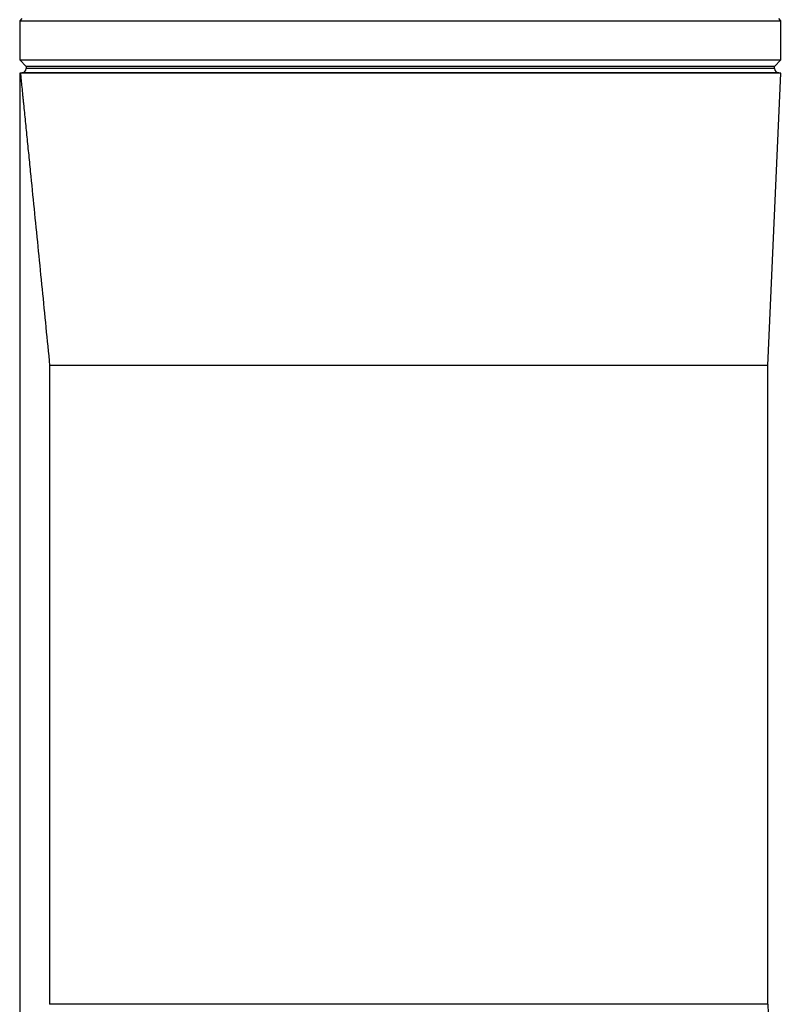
# Model space of a CAD drawing. Header units: millimetres. Extents: x 51 to 3958, y 1087 to 2585.
# Tile 8 of 12: x 1830 to 2185, y 1686 to 2138. Entities that reach past the tile are written whole.
import ezdxf

# ---------------------------------------------------------------- set-up
doc = ezdxf.new("R2010")
doc.units = ezdxf.units.MM

msp = doc.modelspace()

# ---------------------------------------------------------------- linework, layer by layer
at = {"color": 7, "linetype": 'Continuous', "lineweight": 25}
for p, q in [((1830.55, 2138.82), (1829.55, 2137.82)), ((1829.55, 2137.82), (1829.55, 2119.82)), ((1829.55, 2137.82), (2179.55, 2137.82)), ((2179.55, 2137.82), (2178.55, 2138.82)), ((2179.55, 2119.82), (2179.55, 2137.82)), ((1829.55, 2119.82), (1832.55, 2116.82)), ((1829.55, 2119.82), (2179.55, 2119.82)), ((2176.55, 2116.82), (2179.55, 2119.82)), ((1830.59, 2113.84), (1829.55, 2113.82)), ((1829.55, 2113.82), (1829.55, 1637.15)), ((1829.55, 2113.82), (1829.86, 2113.82)), ((2179.42, 2113.82), (1829.86, 2113.82)), ((1832.55, 2116.82), (1832.55, 2115.84)), ((2176.55, 2116.82), (1832.55, 2116.82)), ((2173.55, 1979.4), (2179.42, 2113.82)), ((2176.55, 2115.84), (2176.55, 2116.82)), ((2179.42, 2113.82), (2178.52, 2113.84)), ((2173.55, 1979.4), (1843.31, 1979.4)), ((1843.31, 1979.4), (1843.31, 1685.77)), ((2173.55, 1685.77), (2173.55, 1979.4))]:
    msp.add_line(p, q, dxfattribs=at)
at = {"color": 1, "linetype": 'Continuous', "lineweight": 25}
for p, q in [((2178.52, 2113.84), (1830.59, 2113.84)), ((2176.55, 2115.84), (1832.55, 2115.84)), ((2173.55, 1685.77), (1843.31, 1685.77))]:
    msp.add_line(p, q, dxfattribs=at)
at = {"color": 7, "linetype": 'Continuous', "lineweight": 25}
for centre, radius, start, end in [((1830.55, 2115.84), 2, 271, 0), ((2178.55, 2115.84), 2, 180, 269), ((2373.55, 1685.77), 200, 180, 199.2653)]:
    msp.add_arc(centre, radius, start, end, dxfattribs=at)
msp.add_open_spline([(1829.86, 2113.82), (1829.91, 2113.35), (1829.96, 2112.86), (1830.06, 2111.83), (1830.12, 2111.29), (1830.28, 2109.64), (1830.4, 2108.47), (1830.65, 2106.06), (1830.78, 2104.81), (1830.97, 2102.89), (1831.04, 2102.24), (1831.17, 2100.94), (1831.24, 2100.28), (1831.57, 2096.99), (1831.84, 2094.3), (1832.39, 2088.86), (1832.67, 2086.11), (1833.23, 2080.56), (1833.51, 2077.76), (1834.08, 2072.14), (1834.37, 2069.31), (1835.22, 2060.77), (1835.8, 2055.03), (1836.95, 2043.51), (1837.53, 2037.72), (1838.69, 2026.13), (1839.27, 2020.31), (1841, 2002.83), (1842.16, 1991.13), (1843.31, 1979.4)], degree=3, knots=[0, 0, 0, 0, 0.015625, 0.015625, 0.03125, 0.03125, 0.0625, 0.0625, 0.09375, 0.09375, 0.109375, 0.109375, 0.125, 0.125, 0.1875, 0.1875, 0.25, 0.25, 0.3125, 0.3125, 0.375, 0.375, 0.5, 0.5, 0.625, 0.625, 0.75, 0.75, 1, 1, 1, 1], dxfattribs=at)

doc.saveas('drawing.dxf')
